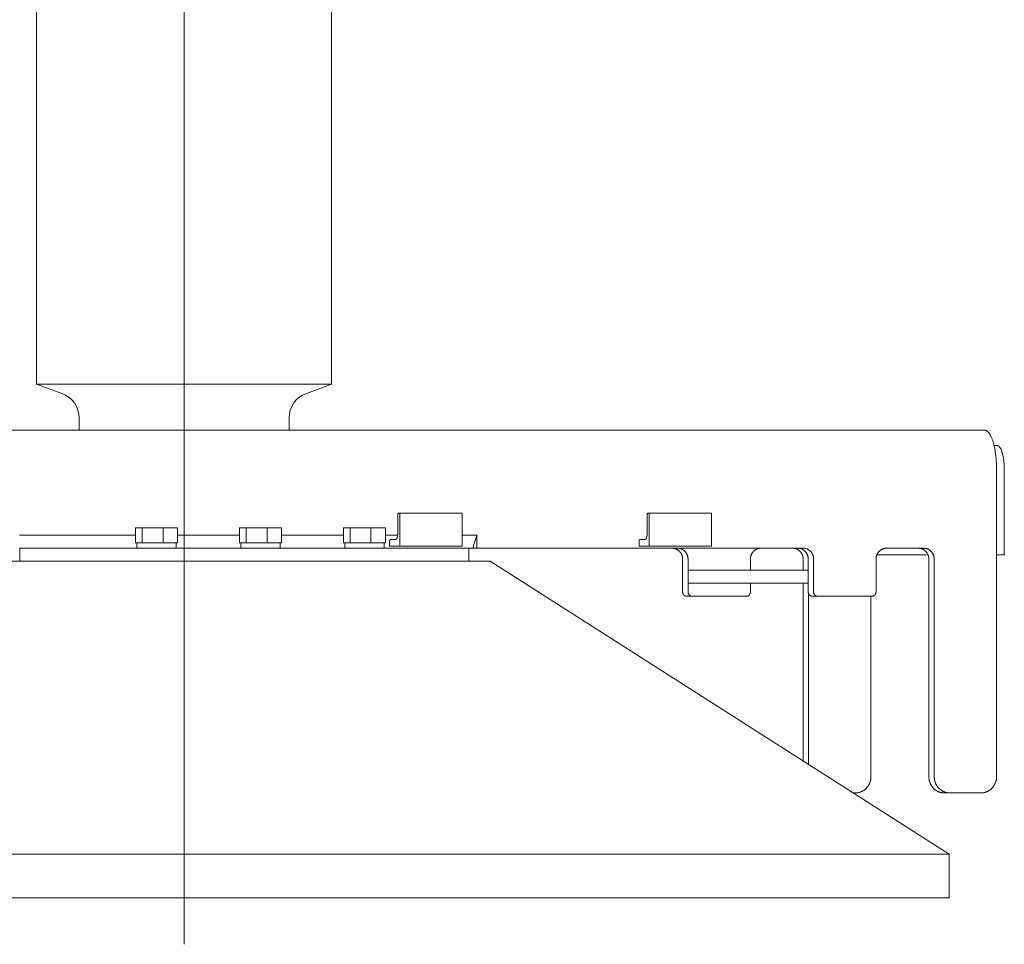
# Model space of a CAD drawing. Extents: x 0 to 59450, y 0 to 42050.
# Tile 29 of 256: x 19328 to 19778, y 2025 to 2448. Entities that reach past the tile are written whole.
import ezdxf

# ---------------------------------------------------------------- set-up
doc = ezdxf.new("R2010")
doc.units = 0
doc.header["$LTSCALE"] = 20
doc.header["$MEASUREMENT"] = 0
doc.layers.get('0').update_dxf_attribs({"linetype": 'CONTINUOUS'})

msp = doc.modelspace()

# ---------------------------------------------------------------- linework, layer by layer
at = {"color": 3, "linetype": 'Continuous', "lineweight": 13}
for p, q in [((19402.866, 3831.391), (19402.866, 2024.764)), ((19402.866, 3811.999), (19402.866, 2046.019)), ((19335.366, 2870.999), (19335.366, 2281.019)), ((19470.366, 2281.019), (19470.366, 2870.999)), ((19335.366, 2281.019), (19402.867, 2281.019)), ((19335.366, 2281.019), (19346.921, 2276.871)), ((19402.867, 2281.019), (19470.366, 2281.019)), ((19458.812, 2276.871), (19470.366, 2281.019)), ((19354.866, 2265.577), (19354.866, 2260.019)), ((19450.866, 2260.019), (19450.866, 2265.577)), ((19769.041, 2260.019), (19231.694, 2260.019)), ((19769.041, 2260.02), (19769.306, 2260)), ((19773.444, 2253.019), (19774.747, 2253.019)), ((19774.747, 2253.019), (19774.909, 2253.007)), ((19774.603, 2242.019), (19774.603, 2101.519)), ((19778.146, 2242.019), (19778.146, 2203.019)), ((19500.918, 2222.02), (19500.904, 2222.018)), ((19501.53, 2222.019), (19500.918, 2222.019)), ((19501.53, 2222.019), (19501.53, 2207.019)), ((19530.062, 2222.019), (19501.53, 2222.019)), ((19530.062, 2207.019), (19530.062, 2222.019)), ((19615.044, 2222.02), (19615.03, 2222.018)), ((19615.657, 2222.019), (19615.045, 2222.019)), ((19615.657, 2222.019), (19615.657, 2207.019)), ((19644.188, 2222.019), (19615.657, 2222.019)), ((19644.188, 2207.019), (19644.188, 2222.019)), ((19500.609, 2221.021), (19500.606, 2213.015)), ((19614.736, 2221.021), (19614.732, 2213.015)), ((19380.632, 2215.359), (19383.665, 2215.359)), ((19380.632, 2215.359), (19380.632, 2208.559)), ((19393.265, 2215.359), (19383.665, 2215.359)), ((19383.665, 2215.359), (19383.665, 2208.559)), ((19393.265, 2208.559), (19393.265, 2215.359)), ((19393.265, 2215.359), (19399.833, 2215.359)), ((19399.833, 2215.359), (19399.833, 2208.559)), ((19428.185, 2215.359), (19431.218, 2215.359)), ((19428.185, 2215.359), (19428.185, 2208.559)), ((19440.818, 2215.359), (19431.218, 2215.359)), ((19431.218, 2215.359), (19431.218, 2208.559)), ((19440.818, 2208.559), (19440.818, 2215.359)), ((19440.818, 2215.359), (19447.386, 2215.359)), ((19447.386, 2215.359), (19447.386, 2208.559)), ((19475.737, 2215.359), (19478.77, 2215.359)), ((19475.737, 2215.359), (19475.737, 2208.559)), ((19488.371, 2215.359), (19478.77, 2215.359)), ((19478.77, 2215.359), (19478.77, 2208.559)), ((19488.371, 2208.559), (19488.371, 2215.359)), ((19488.371, 2215.359), (19494.938, 2215.359)), ((19494.938, 2215.359), (19494.938, 2208.559)), ((19500.606, 2213.014), (19500.605, 2212.871)), ((19614.732, 2213.014), (19614.731, 2212.871)), ((19380.632, 2212.019), (19327.607, 2212.019)), ((19381.232, 2208.559), (19380.632, 2208.559)), ((19382.909, 2208.559), (19381.232, 2208.559)), ((19381.232, 2208.559), (19381.232, 2206.019)), ((19383.665, 2208.559), (19382.909, 2208.559)), ((19390.963, 2208.559), (19383.665, 2208.559)), ((19390.963, 2208.559), (19393.265, 2208.559)), ((19398.391, 2208.559), (19393.266, 2208.559)), ((19399.833, 2208.559), (19398.391, 2208.559)), ((19399.232, 2206.019), (19399.232, 2208.559)), ((19428.185, 2212.019), (19399.833, 2212.019)), ((19428.785, 2208.559), (19428.185, 2208.559)), ((19430.462, 2208.559), (19428.785, 2208.559)), ((19428.785, 2208.559), (19428.785, 2206.019)), ((19431.218, 2208.559), (19430.462, 2208.559)), ((19438.516, 2208.559), (19431.218, 2208.559)), ((19438.516, 2208.559), (19440.818, 2208.559)), ((19445.944, 2208.559), (19440.818, 2208.559)), ((19447.386, 2208.559), (19445.944, 2208.559)), ((19446.785, 2206.019), (19446.785, 2208.559)), ((19475.737, 2212.019), (19447.386, 2212.019)), ((19476.338, 2208.559), (19475.737, 2208.559)), ((19478.016, 2208.559), (19476.338, 2208.559)), ((19476.338, 2208.559), (19476.338, 2206.019)), ((19478.77, 2208.559), (19478.016, 2208.559)), ((19486.07, 2208.559), (19478.77, 2208.559)), ((19486.07, 2208.559), (19488.371, 2208.559)), ((19493.497, 2208.559), (19488.371, 2208.559)), ((19494.938, 2208.559), (19493.497, 2208.559)), ((19494.338, 2206.019), (19494.338, 2208.559)), ((19500.553, 2212.019), (19494.938, 2212.019)), ((19496.895, 2209.019), (19496.895, 2207.019)), ((19497.204, 2210.019), (19497.189, 2210.018)), ((19499.679, 2210.019), (19497.204, 2210.019)), ((19536.839, 2212.019), (19530.062, 2212.019)), ((19536.839, 2212.019), (19534.985, 2206.019)), ((19536.839, 2206.019), (19536.839, 2212.019)), ((19611.021, 2209.019), (19611.021, 2207.019)), ((19611.33, 2210.019), (19611.316, 2210.018)), ((19613.805, 2210.019), (19611.33, 2210.019)), ((19327.655, 2200.019), (19327.655, 2206.019)), ((19327.655, 2206.019), (19533.083, 2206.019)), ((19496.895, 2207.019), (19501.53, 2207.019)), ((19501.53, 2207.019), (19530.062, 2207.019)), ((19533.083, 2206.019), (19533.083, 2200.019)), ((19533.083, 2206.019), (19534.985, 2206.019)), ((19534.985, 2206.019), (19536.839, 2206.019)), ((19686.155, 2206.019), (19536.839, 2206.019)), ((19611.021, 2207.019), (19615.657, 2207.019)), ((19615.657, 2207.019), (19644.188, 2207.019)), ((19666.72, 2206.019), (19666.493, 2206.013)), ((19724.198, 2206.019), (19723.971, 2206.013)), ((19741.316, 2206.019), (19724.197, 2206.019)), ((19542.866, 2200.019), (19282.721, 2200.019)), ((19752.866, 2066.019), (19542.866, 2200.019)), ((19630.961, 2201.019), (19630.956, 2201.258)), ((19630.961, 2186.019), (19630.961, 2201.019)), ((19633.433, 2201.019), (19633.428, 2201.258)), ((19633.433, 2196.02), (19633.433, 2201.019)), ((19661.965, 2201.019), (19661.965, 2196.019)), ((19686.122, 2201.019), (19686.117, 2201.258)), ((19686.122, 2196.019), (19686.122, 2201.019)), ((19688.438, 2201.019), (19688.432, 2201.258)), ((19688.438, 2186.019), (19688.438, 2201.019)), ((19690.909, 2201.019), (19690.904, 2201.258)), ((19690.91, 2186.019), (19690.91, 2201.019)), ((19719.442, 2201.019), (19719.442, 2186.019)), ((19719.839, 2203.019), (19743.202, 2203.019)), ((19743.599, 2201.019), (19743.594, 2201.258)), ((19743.599, 2101.519), (19743.599, 2201.019)), ((19746.072, 2201.019), (19746.067, 2201.258)), ((19746.071, 2101.519), (19746.071, 2201.019)), ((19774.603, 2203.019), (19778.146, 2203.019)), ((19633.433, 2190.019), (19633.433, 2196.019)), ((19633.433, 2196.019), (19688.438, 2196.019)), ((19688.471, 2190.019), (19688.471, 2196.019)), ((19633.433, 2186.019), (19633.433, 2190.02)), ((19688.438, 2190.019), (19633.433, 2190.019)), ((19661.965, 2190.019), (19661.965, 2186.019)), ((19686.122, 2108.608), (19686.122, 2190.019)), ((19661.965, 2186.019), (19661.963, 2185.924)), ((19688.594, 2107.031), (19688.594, 2185.225)), ((19719.441, 2186.019), (19719.439, 2185.924)), ((19632.863, 2184.019), (19632.772, 2184.022)), ((19632.863, 2184.019), (19635.335, 2184.019)), ((19635.336, 2184.019), (19635.245, 2184.022)), ((19660.063, 2184.019), (19635.335, 2184.019)), ((19690.341, 2184.019), (19690.25, 2184.022)), ((19692.812, 2184.019), (19690.34, 2184.019)), ((19692.812, 2184.019), (19692.722, 2184.022)), ((19717.54, 2184.019), (19692.812, 2184.019)), ((19717.126, 2184.019), (19717.126, 2101.519)), ((19717.126, 2101.519), (19717.118, 2101.161)), ((19774.604, 2101.519), (19774.596, 2101.161)), ((19709.993, 2094.019), (19708.986, 2094.019)), ((19750.732, 2094.02), (19750.393, 2094.028)), ((19753.204, 2094.019), (19750.732, 2094.019)), ((19753.204, 2094.02), (19752.864, 2094.028)), ((19767.47, 2094.019), (19753.204, 2094.019)), ((19052.866, 2066.019), (19511.022, 2066.019)), ((19511.022, 2066.019), (19752.866, 2066.019)), ((19752.866, 2046.019), (19752.866, 2066.019)), ((19511.022, 2046.019), (19052.866, 2046.019)), ((19752.866, 2046.019), (19511.022, 2046.019))]:
    msp.add_line(p, q, dxfattribs=at)
for centre, radius, start, end in [((19342.866, 2265.577), 12, 0, 70.25316), ((19462.866, 2265.577), 12, 109.74684, 180), ((19769.059, 2258.343), 1.676, 72.05597, 81.49867), ((19768.993, 2258.069), 1.957, 64.11449, 72.70111), ((19768.865, 2257.734), 2.314, 57.0938, 64.88724), ((19768.678, 2257.405), 2.692, 50.2553, 57.54221), ((19768.329, 2256.903), 3.301, 44.70355, 51.17715), ((19767.777, 2256.291), 4.124, 39.68043, 45.35391), ((19766.992, 2255.547), 5.204, 35.56717, 40.46444), ((19765.989, 2254.763), 6.477, 31.76001, 36.04895), ((19764.674, 2253.852), 8.075, 28.62449, 32.34276), ((19763.097, 2252.924), 9.903, 25.69777, 28.96952), ((19761.172, 2251.901), 12.082, 23.23844, 26.10687), ((19759.004, 2250.905), 14.467, 20.92158, 23.47632), ((19756.505, 2249.858), 17.175, 18.93049, 21.20649), ((19753.827, 2248.881), 20.025, 17.03307, 19.09044), ((19750.825, 2247.87), 23.193, 15.39187, 17.24868), ((19747.627, 2246.938), 26.523, 13.80805, 15.49881), ((19744.538, 2246.104), 29.722, 12.38604, 13.94811), ((19774.758, 2251.994), 1.024, 72.07885, 81.52028), ((19774.718, 2251.826), 1.196, 64.14072, 72.72718), ((19774.639, 2251.622), 1.414, 57.09465, 64.8888), ((19774.526, 2251.421), 1.645, 50.28135, 57.5696), ((19774.312, 2251.115), 2.017, 44.70354, 51.17883), ((19741.69, 2245.439), 32.646, 10.9866, 12.45428), ((19737.802, 2244.576), 36.628, 9.8187, 11.15265), ((19732.671, 2243.647), 41.842, 8.69062, 9.87447), ((19732.265, 2243.627), 42.246, 7.42578, 8.63372), ((19734.549, 2243.91), 39.945, 6.12753, 7.44695), ((19724.325, 2242.396), 50.273, 5.60671, 6.59897), ((19773.976, 2250.741), 2.519, 39.69427, 45.36953), ((19773.495, 2250.286), 3.179, 35.56492, 40.46391), ((19772.883, 2249.807), 3.956, 31.76585, 36.05639), ((19772.08, 2249.251), 4.932, 28.62512, 32.34481), ((19771.118, 2248.684), 6.049, 25.70285, 28.97587), ((19769.94, 2248.059), 7.381, 23.23471, 26.10424), ((19768.617, 2247.451), 8.836, 20.92175, 23.47746), ((19767.092, 2246.811), 10.49, 18.93335, 21.21019), ((19765.452, 2246.214), 12.234, 17.02904, 19.08716), ((19763.622, 2245.596), 14.165, 15.39167, 17.24912), ((19761.667, 2245.027), 16.202, 13.80716, 15.49849), ((19759.777, 2244.518), 18.158, 12.38052, 13.94311), ((19758.042, 2244.111), 19.941, 10.9849, 12.45306), ((19667.488, 2236.675), 107.398, 5.25891, 5.68155), ((19728.362, 2243.074), 46.201, 3.03162, 4.27644), ((19730.809, 2243.123), 43.754, 1.14536, 3.13767), ((19660.708, 2240.168), 113.911, 0.9312, 1.92648), ((19755.663, 2243.584), 22.376, 9.81577, 11.15013), ((19752.528, 2243.017), 25.562, 8.68622, 9.87043), ((19752.282, 2243.005), 25.807, 7.42115, 8.62943), ((19753.674, 2243.177), 24.405, 6.12277, 7.44255), ((19747.431, 2242.253), 30.712, 5.60226, 6.59478), ((19712.706, 2238.761), 65.612, 5.25426, 5.67701), ((19749.892, 2242.667), 28.229, 3.02625, 4.27137), ((19751.391, 2242.696), 26.73, 1.13965, 3.13242), ((19708.554, 2240.895), 69.601, 0.92523, 1.92072), ((19506.944, 2220.911), 6.336, 178.02107, 179.01522), ((19503.042, 2221.079), 2.431, 176.81043, 178.80085), ((19503.178, 2221.076), 2.567, 175.67148, 176.91516), ((19506.567, 2220.718), 5.974, 174.27143, 174.69348), ((19503.4, 2221.039), 2.791, 173.34622, 174.33748), ((19502.834, 2221.123), 2.219, 172.50592, 173.82413), ((19502.964, 2221.107), 2.35, 171.3284, 172.53517), ((19502.936, 2221.108), 2.322, 170.06936, 171.25201), ((19502.656, 2221.16), 2.038, 168.81801, 170.15061), ((19502.436, 2221.208), 1.812, 167.49177, 168.95795), ((19502.28, 2221.246), 1.652, 166.01508, 167.57549), ((19502.107, 2221.292), 1.473, 164.45365, 166.14251), ((19501.93, 2221.344), 1.288, 162.70254, 164.55716), ((19501.765, 2221.4), 1.115, 160.90163, 162.95645), ((19501.613, 2221.454), 0.953, 158.72672, 160.99972), ((19501.478, 2221.513), 0.805, 156.5269, 159.07804), ((19501.356, 2221.568), 0.672, 153.86396, 156.72808), ((19501.249, 2221.625), 0.551, 151.02342, 154.28991), ((19501.16, 2221.677), 0.448, 147.57624, 151.28817), ((19501.089, 2221.727), 0.361, 144.01791, 148.29909), ((19501.032, 2221.771), 0.289, 139.45876, 144.34688), ((19500.989, 2221.812), 0.229, 134.63278, 140.29539), ((19500.958, 2221.846), 0.184, 128.89976, 135.36117), ((19500.939, 2221.874), 0.15, 122.47717, 129.75137), ((19500.928, 2221.892), 0.129, 115.21288, 122.99505), ((19500.921, 2221.911), 0.109, 107.35328, 115.93039), ((19500.917, 2221.926), 0.0931, 98.49349, 107.92928), ((19621.083, 2220.917), 6.348, 178.07566, 179.06797), ((19617.174, 2221.082), 2.436, 176.86916, 178.85601), ((19617.31, 2221.079), 2.571, 175.72592, 176.96745), ((19620.704, 2220.724), 5.983, 174.33789, 174.75922), ((19617.532, 2221.041), 2.795, 173.40487, 174.39447), ((19616.965, 2221.125), 2.223, 172.5705, 173.88658), ((19617.095, 2221.11), 2.353, 171.39354, 172.59844), ((19617.067, 2221.111), 2.325, 170.13984, 171.32073), ((19616.786, 2221.162), 2.04, 168.8784, 170.2091), ((19616.566, 2221.21), 1.814, 167.57018, 169.03439), ((19616.409, 2221.247), 1.654, 166.08675, 167.6452), ((19616.236, 2221.294), 1.474, 164.53123, 166.21814), ((19616.058, 2221.345), 1.289, 162.76945, 164.62215), ((19615.893, 2221.401), 1.115, 160.983, 163.03595), ((19615.741, 2221.456), 0.953, 158.80873, 161.07999), ((19615.605, 2221.514), 0.805, 156.61203, 159.16166), ((19615.483, 2221.569), 0.672, 153.94365, 156.80663), ((19615.376, 2221.626), 0.551, 151.11613, 154.38207), ((19615.287, 2221.677), 0.448, 147.6543, 151.36655), ((19615.216, 2221.728), 0.361, 144.10363, 148.38647), ((19615.158, 2221.772), 0.288, 139.5486, 144.44018), ((19615.115, 2221.813), 0.229, 134.70808, 140.37676), ((19615.085, 2221.847), 0.183, 128.96388, 135.4345), ((19615.065, 2221.875), 0.149, 122.54374, 129.83079), ((19615.055, 2221.893), 0.128, 115.26738, 123.06518), ((19615.047, 2221.912), 0.108, 107.38583, 115.98112), ((19615.044, 2221.927), 0.0927, 98.51729, 107.97234), ((19491.833, 2212.972), 8.772, 353.53831, 354.51357), ((19491.499, 2212.994), 9.106, 354.57858, 355.52024), ((19491.176, 2213.017), 9.43, 355.53699, 356.44394), ((19490.715, 2213.034), 9.891, 356.51011, 357.36921), ((19490.87, 2213.025), 9.736, 357.37806, 358.24259), ((19491.457, 2213.009), 9.149, 358.23319, 359.13967), ((19605.965, 2212.971), 8.766, 353.54562, 354.52153), ((19605.631, 2212.993), 9.1, 354.58399, 355.52628), ((19605.309, 2213.014), 9.423, 355.54703, 356.45458), ((19604.848, 2213.032), 9.885, 356.51677, 357.37643), ((19605.002, 2213.023), 9.73, 357.39064, 358.25573), ((19605.589, 2213.007), 9.143, 358.24397, 359.15104), ((19503.205, 2208.916), 6.312, 178.06259, 179.05966), ((19499.321, 2209.081), 2.425, 176.85039, 178.84631), ((19499.457, 2209.078), 2.56, 175.70775, 176.95483), ((19502.833, 2208.722), 5.954, 174.30315, 174.72656), ((19499.683, 2209.04), 2.788, 173.38695, 174.38103), ((19499.114, 2209.124), 2.213, 172.53085, 173.85268), ((19499.243, 2209.109), 2.343, 171.35079, 172.56093), ((19499.215, 2209.11), 2.316, 170.08774, 171.27374), ((19498.936, 2209.161), 2.032, 168.83039, 170.16675), ((19498.717, 2209.209), 1.807, 167.50179, 168.97211), ((19498.561, 2209.246), 1.647, 166.01906, 167.58391), ((19498.392, 2209.293), 1.472, 164.48718, 166.18089), ((19498.211, 2209.344), 1.284, 162.69722, 164.55721), ((19498.048, 2209.401), 1.111, 160.89047, 162.95126), ((19497.896, 2209.455), 0.95, 158.71202, 160.99167), ((19497.761, 2209.513), 0.803, 156.50541, 159.06403), ((19497.639, 2209.568), 0.67, 153.83497, 156.70747), ((19497.533, 2209.625), 0.55, 150.98952, 154.26548), ((19497.446, 2209.677), 0.448, 147.63714, 151.35957), ((19497.373, 2209.727), 0.359, 143.85278, 148.14559), ((19497.317, 2209.771), 0.288, 139.40874, 144.30916), ((19497.274, 2209.812), 0.229, 134.57807, 140.2533), ((19497.244, 2209.846), 0.184, 128.84386, 135.317), ((19497.224, 2209.874), 0.15, 122.42476, 129.70793), ((19497.213, 2209.892), 0.129, 114.87777, 122.66384), ((19497.207, 2209.91), 0.109, 107.31544, 115.89044), ((19497.203, 2209.926), 0.0934, 98.47312, 107.90014), ((19499.562, 2210.678), 0.669, 280.08431, 289.1028), ((19499.698, 2210.371), 0.336, 284.18583, 298.54349), ((19499.584, 2210.543), 0.542, 300.44063, 307.00002), ((19498.757, 2211.301), 1.657, 314.09601, 316.08305), ((19499.282, 2210.794), 0.927, 316.12359, 320.25255), ((19499.263, 2210.838), 0.971, 319.00848, 323.43818), ((19498.905, 2211.079), 1.402, 324.23668, 327.54386), ((19498.517, 2211.297), 1.846, 328.30562, 331.00269), ((19498.276, 2211.413), 2.113, 331.39745, 333.94574), ((19497.933, 2211.573), 2.491, 334.11435, 336.43119), ((19497.472, 2211.757), 2.988, 336.72679, 338.78379), ((19496.974, 2211.937), 3.518, 338.99225, 340.84099), ((19496.481, 2212.091), 4.033, 341.06313, 342.76226), ((19495.953, 2212.247), 4.584, 342.85884, 344.42076), ((19495.381, 2212.389), 5.173, 344.61292, 346.05657), ((19494.82, 2212.521), 5.749, 346.12287, 347.4649), ((19494.243, 2212.633), 6.337, 347.60912, 348.86507), ((19493.708, 2212.733), 6.882, 348.91008, 350.09299), ((19493.164, 2212.814), 7.432, 350.19943, 351.3172), ((19492.678, 2212.882), 7.923, 351.35814, 352.42177), ((19492.191, 2212.935), 8.412, 352.50374, 353.51595), ((19617.345, 2208.922), 6.323, 178.11462, 179.10984), ((19613.453, 2209.083), 2.429, 176.90709, 178.89943), ((19613.588, 2209.08), 2.564, 175.76527, 177.01021), ((19616.971, 2208.728), 5.964, 174.36314, 174.78583), ((19613.815, 2209.043), 2.793, 173.45138, 174.4438), ((19613.245, 2209.127), 2.217, 172.60212, 173.92182), ((19613.374, 2209.111), 2.346, 171.41479, 172.62306), ((19613.346, 2209.112), 2.319, 170.14996, 171.33421), ((19613.066, 2209.163), 2.034, 168.9003, 170.23477), ((19612.846, 2209.211), 1.809, 167.56811, 169.03646), ((19612.69, 2209.248), 1.649, 166.09694, 167.65983), ((19612.521, 2209.294), 1.473, 164.56205, 166.25382), ((19612.34, 2209.346), 1.285, 162.77997, 164.63803), ((19612.176, 2209.402), 1.112, 160.96637, 163.0253), ((19612.024, 2209.456), 0.951, 158.79116, 161.06908), ((19611.888, 2209.514), 0.803, 156.59348, 159.1506), ((19611.766, 2209.569), 0.67, 153.90842, 156.77979), ((19611.66, 2209.626), 0.549, 151.07894, 154.35436), ((19611.573, 2209.677), 0.448, 147.73196, 151.45473), ((19611.499, 2209.728), 0.359, 143.92617, 148.22066), ((19611.443, 2209.771), 0.288, 139.48746, 144.39138), ((19611.4, 2209.812), 0.229, 134.66442, 140.34576), ((19611.37, 2209.846), 0.183, 128.92082, 135.40322), ((19611.35, 2209.874), 0.149, 122.4858, 129.78186), ((19611.339, 2209.892), 0.128, 114.93011, 122.73183), ((19611.333, 2209.911), 0.109, 107.34786, 115.94101), ((19611.329, 2209.926), 0.0929, 98.49598, 107.94219), ((19613.688, 2210.678), 0.669, 280.07786, 289.09334), ((19613.824, 2210.372), 0.336, 284.17481, 298.53165), ((19613.711, 2210.543), 0.542, 300.4251, 306.9858), ((19612.884, 2211.301), 1.657, 314.08375, 316.07132), ((19613.409, 2210.794), 0.927, 316.11332, 320.24365), ((19613.389, 2210.838), 0.971, 318.99326, 323.42484), ((19613.032, 2211.079), 1.402, 324.22943, 327.53822), ((19612.644, 2211.296), 1.846, 328.2975, 330.99602), ((19612.404, 2211.413), 2.112, 331.39131, 333.94105), ((19612.061, 2211.572), 2.49, 334.10746, 336.42568), ((19611.6, 2211.757), 2.987, 336.72319, 338.78146), ((19611.102, 2211.936), 3.516, 338.9893, 340.8392), ((19610.61, 2212.091), 4.031, 341.0603, 342.76054), ((19610.083, 2212.246), 4.581, 342.86185, 344.4248), ((19609.511, 2212.388), 5.17, 344.61244, 346.05705), ((19608.951, 2212.52), 5.745, 346.12407, 347.467), ((19608.373, 2212.632), 6.333, 347.61273, 348.86953), ((19607.839, 2212.731), 6.877, 348.91682, 350.10052), ((19607.295, 2212.812), 7.427, 350.20451, 351.32304), ((19606.809, 2212.881), 7.917, 351.36087, 352.42521), ((19606.323, 2212.933), 8.406, 352.51297, 353.52585), ((19625.706, 2197.022), 9.01, 83.48729, 86.82323), ((19626.479, 2202.407), 3.576, 79.51875, 86.00972), ((19626.411, 2201.972), 4.017, 75.83168, 79.69539), ((19624.47, 2196.54), 9.774, 71.30798, 72.59269), ((19626.098, 2201.302), 4.741, 68.56412, 71.50587), ((19626.448, 2201.952), 4.01, 66.09941, 69.82046), ((19626.202, 2201.421), 4.595, 62.75632, 65.97958), ((19626.012, 2201.114), 4.954, 59.44404, 62.42733), ((19626.113, 2201.294), 4.748, 56.22336, 59.38312), ((19628.179, 2197.027), 9.006, 83.48569, 86.82243), ((19626.15, 2201.322), 4.705, 53.18961, 56.41431), ((19626.075, 2201.237), 4.817, 49.90527, 53.07468), ((19626.025, 2201.178), 4.895, 46.77203, 49.90687), ((19628.952, 2202.409), 3.574, 79.51637, 86.0089), ((19626.002, 2201.164), 4.92, 43.55272, 46.68527), ((19625.976, 2201.135), 4.959, 40.46958, 43.58694), ((19628.884, 2201.973), 4.015, 75.82855, 79.69315), ((19625.927, 2201.106), 5.016, 37.2811, 40.36654), ((19626.944, 2196.545), 9.769, 71.30298, 72.58797), ((19625.893, 2201.078), 5.059, 34.24592, 37.3032), ((19628.572, 2201.305), 4.739, 68.55898, 71.50136), ((19625.846, 2201.058), 5.11, 31.11126, 34.13224), ((19625.817, 2201.04), 5.144, 28.1268, 31.11786), ((19628.921, 2201.953), 4.008, 66.09407, 69.81589), ((19625.769, 2201.025), 5.193, 25.06854, 28.0155), ((19625.743, 2201.013), 5.222, 22.15653, 25.0681), ((19628.675, 2201.423), 4.593, 62.75026, 65.97412), ((19628.485, 2201.116), 4.952, 59.43731, 62.42111), ((19628.586, 2201.296), 4.746, 56.21612, 59.37636), ((19628.623, 2201.323), 4.703, 53.18067, 56.40578), ((19628.547, 2201.239), 4.816, 49.89841, 53.06815), ((19628.497, 2201.179), 4.894, 46.76337, 49.89846), ((19628.474, 2201.166), 4.919, 43.54361, 46.67633), ((19628.448, 2201.137), 4.958, 40.46007, 43.57751), ((19628.399, 2201.107), 5.015, 37.27118, 40.35662), ((19628.366, 2201.078), 5.059, 34.23907, 37.29627), ((19628.318, 2201.059), 5.11, 31.10058, 34.12142), ((19628.289, 2201.04), 5.144, 28.11949, 31.11033), ((19628.241, 2201.026), 5.193, 25.05717, 28.00384), ((19628.215, 2201.014), 5.222, 22.15077, 25.06199), ((19667.006, 2201.106), 5.023, 155.01578, 158.06253), ((19667.283, 2200.947), 5.342, 151.88073, 154.72645), ((19667.024, 2201.083), 5.048, 148.81478, 151.85719), ((19666.928, 2201.161), 4.926, 145.87343, 149.01186), ((19666.955, 2201.135), 4.963, 142.68423, 145.8018), ((19666.956, 2201.14), 4.961, 139.61535, 142.73355), ((19666.912, 2201.171), 4.907, 136.41108, 139.56081), ((19666.883, 2201.206), 4.862, 133.30061, 136.47043), ((19666.864, 2201.218), 4.841, 130.06673, 133.2373), ((19666.845, 2201.247), 4.806, 126.94524, 130.12036), ((19666.824, 2201.262), 4.781, 123.68031, 126.84822), ((19666.807, 2201.295), 4.744, 120.56703, 123.73333), ((19666.791, 2201.306), 4.727, 117.32303, 120.4688), ((19666.78, 2201.335), 4.696, 114.22621, 117.35874), ((19666.771, 2201.332), 4.695, 111.02159, 114.11557), ((19666.758, 2201.369), 4.656, 107.95626, 111.0356), ((19666.744, 2201.389), 4.633, 104.82403, 107.87374), ((19666.745, 2201.381), 4.641, 101.80795, 104.80656), ((19666.756, 2201.27), 4.752, 98.78237, 101.66344), ((19666.732, 2201.425), 4.595, 95.85337, 98.78111), ((19666.703, 2201.741), 4.277, 92.8161, 95.90115), ((19680.868, 2197.027), 9.006, 83.48557, 86.82237), ((19681.641, 2202.409), 3.574, 79.51615, 86.00876), ((19681.573, 2201.973), 4.015, 75.82809, 79.69271), ((19679.633, 2196.545), 9.769, 71.30297, 72.58797), ((19681.261, 2201.305), 4.739, 68.55898, 71.50137), ((19681.61, 2201.954), 4.008, 66.09325, 69.81506), ((19681.364, 2201.423), 4.593, 62.75027, 65.97411), ((19681.174, 2201.116), 4.952, 59.43625, 62.42001), ((19683.184, 2197.026), 9.007, 83.48603, 86.82265), ((19681.275, 2201.296), 4.746, 56.21615, 59.37633), ((19681.312, 2201.323), 4.703, 53.1807, 56.40575), ((19681.237, 2201.238), 4.816, 49.89845, 53.06811), ((19683.957, 2202.409), 3.575, 79.51681, 86.00917), ((19681.187, 2201.179), 4.894, 46.76199, 49.897), ((19681.164, 2201.166), 4.919, 43.54366, 46.67629), ((19683.889, 2201.973), 4.015, 75.82857, 79.69312), ((19681.137, 2201.136), 4.959, 40.46169, 43.57904), ((19681.948, 2196.544), 9.77, 71.3046, 72.58959), ((19681.088, 2201.107), 5.015, 37.27123, 40.35657), ((19681.055, 2201.078), 5.059, 34.2374, 37.2945), ((19683.577, 2201.304), 4.739, 68.55898, 71.50136), ((19681.007, 2201.058), 5.11, 31.10243, 34.12316), ((19683.926, 2201.953), 4.008, 66.09406, 69.8159), ((19680.978, 2201.04), 5.144, 28.11955, 31.11027), ((19680.93, 2201.026), 5.193, 25.05914, 28.0057), ((19683.68, 2201.422), 4.593, 62.75216, 65.97607), ((19680.904, 2201.013), 5.222, 22.15082, 25.06193), ((19683.49, 2201.116), 4.952, 59.43728, 62.42114), ((19683.591, 2201.296), 4.746, 56.21608, 59.3764), ((19685.655, 2197.025), 9.008, 83.4865, 86.82291), ((19683.628, 2201.323), 4.703, 53.18186, 56.40709), ((19683.552, 2201.239), 4.816, 49.89834, 53.06822), ((19683.502, 2201.179), 4.893, 46.7633, 49.89854), ((19686.428, 2202.408), 3.575, 79.51748, 86.00957), ((19683.48, 2201.166), 4.919, 43.54353, 46.67642), ((19683.453, 2201.137), 4.958, 40.45997, 43.5776), ((19686.361, 2201.973), 4.015, 75.82951, 79.69398), ((19683.404, 2201.107), 5.015, 37.27108, 40.35672), ((19684.42, 2196.543), 9.77, 71.30542, 72.59039), ((19683.371, 2201.079), 5.059, 34.23724, 37.29465), ((19686.048, 2201.304), 4.739, 68.5606, 71.50296), ((19683.323, 2201.059), 5.109, 31.10048, 34.12152), ((19683.294, 2201.04), 5.143, 28.11939, 31.11043), ((19686.398, 2201.953), 4.008, 66.09487, 69.81674), ((19683.246, 2201.027), 5.192, 25.05707, 28.00394), ((19683.22, 2201.014), 5.221, 22.14671, 25.05813), ((19686.152, 2201.422), 4.593, 62.75212, 65.9761), ((19685.962, 2201.116), 4.952, 59.43831, 62.42227), ((19686.063, 2201.296), 4.746, 56.21717, 59.37764), ((19686.1, 2201.323), 4.703, 53.18302, 56.40843), ((19686.025, 2201.239), 4.816, 49.89824, 53.06832), ((19685.975, 2201.18), 4.893, 46.76317, 49.89866), ((19685.952, 2201.166), 4.919, 43.54339, 46.67655), ((19685.926, 2201.137), 4.958, 40.45983, 43.57775), ((19685.877, 2201.107), 5.014, 37.27258, 40.35853), ((19685.843, 2201.079), 5.058, 34.23536, 37.29309), ((19685.795, 2201.059), 5.109, 31.09852, 34.1199), ((19685.767, 2201.041), 5.143, 28.11736, 31.10874), ((19685.719, 2201.027), 5.191, 25.05498, 28.00219), ((19685.692, 2201.014), 5.221, 22.14654, 25.0583), ((19724.483, 2201.105), 5.023, 155.0079, 158.05467), ((19724.76, 2200.946), 5.342, 151.86918, 154.71484), ((19724.501, 2201.083), 5.049, 148.80742, 151.8497), ((19724.405, 2201.16), 4.927, 145.8628, 149.00102), ((19724.432, 2201.134), 4.964, 142.67575, 145.79305), ((19724.433, 2201.139), 4.962, 139.60559, 142.72347), ((19724.389, 2201.17), 4.908, 136.40182, 139.55114), ((19724.36, 2201.204), 4.864, 133.29182, 136.46117), ((19724.342, 2201.216), 4.842, 130.05988, 133.22994), ((19724.323, 2201.245), 4.808, 126.93748, 130.11203), ((19724.302, 2201.261), 4.783, 123.67311, 126.8404), ((19724.285, 2201.293), 4.746, 120.56037, 123.72604), ((19724.269, 2201.304), 4.729, 117.31696, 120.46207), ((19724.258, 2201.333), 4.698, 114.22169, 117.35355), ((19724.249, 2201.33), 4.697, 111.01759, 114.1109), ((19724.236, 2201.367), 4.658, 107.95277, 111.03144), ((19724.222, 2201.387), 4.634, 104.82109, 107.87014), ((19724.223, 2201.379), 4.643, 101.80555, 104.80353), ((19724.234, 2201.268), 4.754, 98.78054, 101.66102), ((19724.21, 2201.423), 4.597, 95.8521, 98.77927), ((19724.181, 2201.74), 4.278, 92.81582, 95.90031), ((19738.345, 2197.025), 9.008, 83.48638, 86.82286), ((19739.118, 2202.408), 3.575, 79.51726, 86.00943), ((19739.05, 2201.973), 4.015, 75.8295, 79.69399), ((19737.109, 2196.544), 9.77, 71.30461, 72.58958), ((19738.738, 2201.304), 4.739, 68.55979, 71.50216), ((19739.087, 2201.953), 4.008, 66.09488, 69.81674), ((19738.841, 2201.422), 4.593, 62.75213, 65.97609), ((19738.651, 2201.116), 4.952, 59.43833, 62.42225), ((19738.752, 2201.296), 4.746, 56.21603, 59.37645), ((19740.816, 2197.023), 9.01, 83.48706, 86.82309), ((19738.789, 2201.323), 4.703, 53.18305, 56.4084), ((19738.714, 2201.239), 4.816, 49.89827, 53.06829), ((19738.664, 2201.18), 4.893, 46.76321, 49.89862), ((19741.589, 2202.407), 3.576, 79.51851, 86.00961), ((19738.641, 2201.166), 4.919, 43.54344, 46.67651), ((19738.615, 2201.137), 4.958, 40.45988, 43.5777), ((19741.521, 2201.972), 4.017, 75.83122, 79.69496), ((19738.566, 2201.107), 5.014, 37.27263, 40.35848), ((19739.581, 2196.541), 9.773, 71.30717, 72.59188), ((19738.532, 2201.079), 5.058, 34.23541, 37.29304), ((19741.209, 2201.303), 4.741, 68.56332, 71.50507), ((19738.484, 2201.059), 5.109, 31.10037, 34.12163), ((19738.456, 2201.041), 5.143, 28.11742, 31.10869), ((19741.559, 2201.952), 4.01, 66.09942, 69.82046), ((19738.408, 2201.027), 5.192, 25.05503, 28.00214), ((19738.381, 2201.014), 5.221, 22.1466, 25.05824), ((19741.313, 2201.421), 4.595, 62.75634, 65.97956), ((19741.123, 2201.114), 4.954, 59.44299, 62.42623), ((19741.223, 2201.294), 4.748, 56.22339, 59.38308), ((19741.261, 2201.322), 4.705, 53.18841, 56.41302), ((19741.185, 2201.237), 4.818, 49.90666, 53.07597), ((19741.135, 2201.178), 4.895, 46.77067, 49.90539), ((19741.112, 2201.164), 4.921, 43.55278, 46.68521), ((19741.086, 2201.135), 4.959, 40.46964, 43.58687), ((19741.038, 2201.106), 5.016, 37.28117, 40.36647), ((19741.004, 2201.077), 5.06, 34.24772, 37.30484), ((19740.956, 2201.058), 5.11, 31.10955, 34.13037), ((19740.928, 2201.039), 5.144, 28.12873, 31.11964), ((19740.88, 2201.025), 5.193, 25.06862, 28.01542), ((19740.854, 2201.013), 5.222, 22.15859, 25.07), ((19625.69, 2201.003), 5.274, 19.1874, 22.04405), ((19625.685, 2201.001), 5.28, 16.3609, 19.18711), ((19625.668, 2201.007), 5.295, 13.46187, 16.24755), ((19625.626, 2200.997), 5.338, 10.73287, 13.46106), ((19625.473, 2200.984), 5.49, 7.9545, 10.5685), ((19625.636, 2201.006), 5.326, 5.30798, 7.95931), ((19625.993, 2201.036), 4.968, 2.55708, 5.34828), ((19628.162, 2201.003), 5.275, 19.17944, 22.0357), ((19628.156, 2201.002), 5.281, 16.35065, 19.17641), ((19628.139, 2201.007), 5.296, 13.45781, 16.243), ((19628.097, 2200.998), 5.339, 10.72431, 13.45198), ((19627.944, 2200.984), 5.491, 7.95025, 10.56372), ((19628.106, 2201.007), 5.327, 5.30133, 7.9521), ((19628.464, 2201.036), 4.969, 2.55267, 5.34324), ((19672.383, 2200.497), 10.431, 174.10359, 177.13042), ((19666.113, 2201.311), 4.114, 170.48336, 176.40549), ((19666.564, 2201.25), 4.569, 167.1114, 170.66889), ((19672.709, 2199.265), 11.017, 162.98587, 164.1733), ((19667.259, 2200.95), 5.312, 160.42845, 163.15967), ((19666.468, 2201.329), 4.441, 158.14047, 161.62543), ((19680.851, 2201.003), 5.275, 19.17949, 22.03564), ((19680.845, 2201.001), 5.281, 16.35279, 19.17846), ((19680.828, 2201.007), 5.296, 13.45786, 16.24295), ((19680.786, 2200.997), 5.339, 10.72656, 13.45414), ((19680.633, 2200.984), 5.492, 7.95029, 10.56368), ((19680.796, 2201.007), 5.328, 5.30368, 7.95437), ((19681.153, 2201.036), 4.969, 2.55271, 5.3432), ((19683.167, 2201.004), 5.274, 19.17934, 22.0358), ((19683.161, 2201.002), 5.28, 16.35055, 19.17651), ((19683.144, 2201.008), 5.295, 13.45341, 16.23879), ((19683.102, 2200.998), 5.338, 10.72422, 13.45207), ((19682.949, 2200.985), 5.491, 7.94565, 10.55928), ((19683.112, 2201.007), 5.327, 5.29895, 7.94986), ((19683.469, 2201.037), 4.968, 2.55023, 5.34095), ((19685.639, 2201.004), 5.274, 19.1751, 22.03188), ((19685.633, 2201.002), 5.28, 16.3483, 19.17457), ((19685.616, 2201.008), 5.295, 13.45111, 16.23679), ((19685.574, 2200.998), 5.338, 10.71967, 13.4478), ((19685.421, 2200.985), 5.49, 7.94326, 10.55715), ((19685.584, 2201.008), 5.326, 5.29421, 7.94537), ((19685.941, 2201.037), 4.968, 2.54539, 5.33635), ((19729.858, 2200.496), 10.43, 174.09508, 177.12235), ((19723.589, 2201.31), 4.114, 170.47365, 176.39645), ((19724.04, 2201.25), 4.568, 167.10333, 170.6611), ((19730.185, 2199.263), 11.017, 162.97621, 164.16371), ((19724.735, 2200.949), 5.312, 160.41978, 163.15114), ((19723.945, 2201.328), 4.441, 158.12847, 161.61353), ((19738.328, 2201.004), 5.274, 19.17719, 22.03386), ((19738.323, 2201.002), 5.28, 16.34835, 19.17452), ((19738.306, 2201.008), 5.295, 13.45116, 16.23674), ((19738.263, 2200.998), 5.338, 10.72192, 13.44996), ((19738.111, 2200.985), 5.491, 7.94331, 10.55711), ((19738.273, 2201.007), 5.327, 5.29656, 7.94764), ((19738.63, 2201.037), 4.968, 2.54779, 5.33867), ((19740.801, 2201.003), 5.275, 19.18951, 22.04602), ((19740.795, 2201.001), 5.281, 16.36097, 19.18704), ((19740.778, 2201.007), 5.295, 13.46409, 16.24963), ((19740.736, 2200.997), 5.338, 10.73514, 13.4632), ((19740.584, 2200.984), 5.491, 7.95681, 10.5707), ((19740.746, 2201.006), 5.327, 5.31034, 7.96156), ((19741.104, 2201.036), 4.968, 2.55714, 5.34822), ((19635.13, 2186.228), 4.174, 182.86039, 185.88639), ((19632.621, 2185.903), 1.646, 183.58865, 189.50931), ((19632.801, 2185.927), 1.827, 189.32846, 192.88523), ((19635.26, 2186.72), 4.407, 195.81116, 196.99837), ((19633.079, 2186.047), 2.125, 196.82981, 199.56057), ((19632.764, 2185.895), 1.778, 198.36087, 201.84537), ((19632.978, 2185.984), 2.009, 201.92679, 204.97325), ((19633.089, 2186.048), 2.137, 205.26303, 208.10857), ((19632.985, 2185.993), 2.02, 208.11835, 211.16066), ((19637.6, 2186.229), 4.172, 182.87517, 185.9027), ((19635.092, 2185.903), 1.645, 183.60071, 189.52404), ((19635.272, 2185.927), 1.827, 189.34267, 192.90076), ((19637.73, 2186.722), 4.406, 195.83503, 197.02264), ((19635.55, 2186.048), 2.124, 196.85088, 199.58249), ((19635.235, 2185.896), 1.777, 198.37538, 201.86073), ((19635.449, 2185.985), 2.009, 201.94619, 204.9932), ((19635.56, 2186.049), 2.137, 205.28698, 208.13286), ((19635.457, 2185.994), 2.02, 208.14611, 211.18861), ((19659.906, 2186.012), 2.058, 328.88527, 331.87632), ((19659.889, 2186.017), 2.076, 331.97107, 334.91802), ((19659.876, 2186.022), 2.09, 334.93894, 337.8505), ((19659.857, 2186.026), 2.109, 337.94419, 340.80085), ((19659.852, 2186.027), 2.114, 340.82965, 343.65588), ((19659.848, 2186.025), 2.118, 343.74206, 346.52776), ((19659.831, 2186.028), 2.135, 346.54114, 349.26935), ((19659.769, 2186.034), 2.197, 349.42994, 352.04397), ((19659.835, 2186.025), 2.13, 352.03818, 354.68954), ((19659.977, 2186.013), 1.988, 354.65452, 357.44575), ((19692.606, 2186.229), 4.173, 182.87799, 185.90506), ((19690.097, 2185.903), 1.646, 183.61124, 189.53359), ((19690.277, 2185.927), 1.827, 189.34298, 192.90045), ((19692.736, 2186.722), 4.407, 195.84116, 197.02856), ((19690.555, 2186.048), 2.125, 196.8565, 199.58762), ((19690.24, 2185.896), 1.778, 198.38066, 201.8654), ((19690.455, 2185.985), 2.01, 201.95138, 204.99786), ((19690.566, 2186.049), 2.137, 205.28722, 208.13262), ((19690.462, 2185.994), 2.02, 208.14636, 211.18836), ((19695.078, 2186.23), 4.174, 182.89132, 185.91765), ((19692.569, 2185.903), 1.646, 183.61872, 189.5395), ((19692.749, 2185.928), 1.828, 189.35339, 192.90986), ((19695.209, 2186.723), 4.408, 195.84734, 197.03441), ((19693.028, 2186.048), 2.126, 196.86226, 199.59261), ((19692.713, 2185.896), 1.778, 198.38613, 201.86989), ((19692.927, 2185.986), 2.01, 201.95672, 205.00235), ((19693.038, 2186.05), 2.138, 205.29725, 208.14188), ((19692.935, 2185.995), 2.021, 208.14676, 211.18796), ((19717.383, 2186.01), 2.058, 328.91311, 331.90413), ((19717.366, 2186.016), 2.076, 331.99038, 334.93713), ((19717.353, 2186.021), 2.09, 334.96879, 337.88), ((19717.334, 2186.025), 2.109, 337.96994, 340.82611), ((19717.329, 2186.026), 2.114, 340.85091, 343.6765), ((19717.324, 2186.024), 2.118, 343.76934, 346.55428), ((19717.307, 2186.028), 2.136, 346.5581, 349.28545), ((19717.245, 2186.033), 2.197, 349.45298, 352.06608), ((19717.311, 2186.024), 2.131, 352.0618, 354.71212), ((19717.453, 2186.012), 1.989, 354.67282, 357.46286), ((19632.947, 2185.962), 1.971, 210.96955, 214.10799), ((19632.958, 2185.972), 1.986, 214.17179, 217.2895), ((19632.957, 2185.97), 1.984, 217.26223, 220.38068), ((19632.938, 2185.958), 1.962, 220.45167, 223.60175), ((19632.929, 2185.944), 1.945, 223.49015, 226.66043), ((19632.92, 2185.939), 1.936, 226.75246, 229.9236), ((19632.912, 2185.927), 1.921, 229.89853, 233.07432), ((19632.905, 2185.921), 1.912, 233.11736, 236.28601), ((19632.897, 2185.908), 1.897, 236.26044, 239.42757), ((19632.892, 2185.904), 1.89, 239.50609, 242.65275), ((19632.887, 2185.892), 1.878, 242.62443, 245.7579), ((19632.883, 2185.893), 1.877, 245.88918, 248.98413), ((19632.878, 2185.878), 1.861, 248.96008, 252.04042), ((19632.873, 2185.87), 1.852, 252.09986, 255.15057), ((19632.872, 2185.874), 1.855, 255.22522, 258.22483), ((19632.878, 2185.918), 1.9, 258.30993, 261.19195), ((19632.866, 2185.856), 1.837, 261.25395, 264.18264), ((19632.856, 2185.729), 1.71, 264.09741, 267.18344), ((19635.419, 2185.963), 1.971, 210.98745, 214.12588), ((19635.43, 2185.973), 1.986, 214.19342, 217.31091), ((19635.429, 2185.972), 1.984, 217.28724, 220.40527), ((19635.411, 2185.959), 1.963, 220.47565, 223.62511), ((19635.402, 2185.945), 1.947, 223.51311, 226.68257), ((19635.393, 2185.941), 1.937, 226.77429, 229.94442), ((19635.385, 2185.929), 1.923, 229.91588, 233.09047), ((19635.378, 2185.923), 1.914, 233.13993, 236.30725), ((19635.371, 2185.91), 1.899, 236.27862, 239.44427), ((19635.365, 2185.906), 1.892, 239.5229, 242.66796), ((19635.36, 2185.894), 1.88, 242.63984, 245.77162), ((19635.356, 2185.895), 1.879, 245.90305, 248.99626), ((19635.351, 2185.88), 1.864, 248.97245, 252.05098), ((19635.346, 2185.872), 1.854, 252.11059, 255.15949), ((19635.345, 2185.876), 1.857, 255.23424, 258.23205), ((19635.351, 2185.92), 1.902, 258.31719, 261.19748), ((19635.34, 2185.858), 1.839, 261.25868, 264.18564), ((19635.329, 2185.731), 1.712, 264.10066, 267.18491), ((19659.863, 2187.619), 3.605, 273.17053, 276.5064), ((19660.171, 2185.464), 1.431, 274.02436, 280.5152), ((19660.145, 2185.639), 1.607, 280.27117, 284.13479), ((19659.366, 2187.811), 3.91, 287.43096, 288.71564), ((19660.018, 2185.906), 1.897, 288.52534, 291.46701), ((19660.161, 2185.647), 1.604, 290.13506, 293.85603), ((19660.06, 2185.859), 1.839, 294.05658, 297.27977), ((19659.985, 2185.982), 1.982, 297.5603, 300.54352), ((19660.025, 2185.91), 1.9, 300.61109, 303.77078), ((19660.039, 2185.899), 1.883, 303.60788, 306.83251), ((19660.011, 2185.932), 1.926, 306.89542, 310.06476), ((19659.99, 2185.956), 1.958, 310.09102, 313.22581), ((19659.98, 2185.961), 1.969, 313.33967, 316.47217), ((19659.972, 2185.973), 1.983, 316.38702, 319.50433), ((19659.95, 2185.985), 2.007, 319.6443, 322.7297), ((19659.938, 2185.996), 2.024, 322.69251, 325.74976), ((19659.918, 2186.004), 2.045, 325.87565, 328.89661), ((19690.424, 2185.963), 1.972, 210.99217, 214.13011), ((19690.435, 2185.974), 1.987, 214.19365, 217.31068), ((19690.434, 2185.972), 1.985, 217.28745, 220.40506), ((19690.416, 2185.959), 1.963, 220.47584, 223.62492), ((19690.407, 2185.946), 1.947, 223.51328, 226.6824), ((19690.398, 2185.941), 1.937, 226.77443, 229.94428), ((19690.39, 2185.929), 1.923, 229.91599, 233.09036), ((19690.383, 2185.923), 1.914, 233.13689, 236.30403), ((19690.375, 2185.91), 1.899, 236.27868, 239.44422), ((19690.37, 2185.905), 1.892, 239.52026, 242.66527), ((19690.365, 2185.894), 1.88, 242.63984, 245.77163), ((19690.361, 2185.895), 1.879, 245.90085, 248.99413), ((19690.356, 2185.88), 1.863, 248.97047, 252.04913), ((19690.351, 2185.872), 1.854, 252.1105, 255.15958), ((19690.35, 2185.875), 1.857, 255.23142, 258.22946), ((19690.356, 2185.92), 1.902, 258.31599, 261.19655), ((19690.344, 2185.858), 1.839, 261.25775, 264.18503), ((19690.334, 2185.731), 1.711, 264.1, 267.18463), ((19692.897, 2185.964), 1.972, 210.99704, 214.13419), ((19692.908, 2185.974), 1.987, 214.19402, 217.31031), ((19692.907, 2185.972), 1.985, 217.29192, 220.40886), ((19692.888, 2185.96), 1.963, 220.47221, 223.62067), ((19692.879, 2185.946), 1.947, 223.51355, 226.68213), ((19692.87, 2185.941), 1.937, 226.77466, 229.94405), ((19692.862, 2185.929), 1.923, 229.91618, 233.09017), ((19692.855, 2185.923), 1.914, 233.13703, 236.30389), ((19692.847, 2185.91), 1.899, 236.27295, 239.43832), ((19692.842, 2185.905), 1.892, 239.5203, 242.66523), ((19692.837, 2185.894), 1.879, 242.6374, 245.76921), ((19692.833, 2185.895), 1.879, 245.89863, 248.99202), ((19692.828, 2185.88), 1.863, 248.96846, 252.04733), ((19692.823, 2185.871), 1.854, 252.10544, 255.15482), ((19692.821, 2185.875), 1.857, 255.22988, 258.22829), ((19692.828, 2185.919), 1.901, 258.31471, 261.1957), ((19692.816, 2185.857), 1.838, 261.25595, 264.18374), ((19692.806, 2185.73), 1.711, 264.09923, 267.18446), ((19717.341, 2187.615), 3.601, 273.17199, 276.50955), ((19717.649, 2185.463), 1.429, 274.02577, 280.52006), ((19717.623, 2185.637), 1.605, 280.27683, 284.14255), ((19716.845, 2187.807), 3.907, 287.43873, 288.7241), ((19717.496, 2185.904), 1.895, 288.53461, 291.47787), ((19717.639, 2185.645), 1.602, 290.14646, 293.86938), ((19717.538, 2185.857), 1.837, 294.06778, 297.29258), ((19717.463, 2185.98), 1.98, 297.57577, 300.56042), ((19717.503, 2185.908), 1.898, 300.62788, 303.78898), ((19717.517, 2185.897), 1.881, 303.62594, 306.85189), ((19717.489, 2185.931), 1.925, 306.91492, 310.08543), ((19717.468, 2185.955), 1.957, 310.1083, 313.24409), ((19717.457, 2185.96), 1.968, 313.3618, 316.49514), ((19717.449, 2185.972), 1.982, 316.41035, 319.52834), ((19717.428, 2185.984), 2.006, 319.66471, 322.75061), ((19717.415, 2185.995), 2.023, 322.71819, 325.77576), ((19717.395, 2186.003), 2.044, 325.89797, 328.91907), ((19709.187, 2101.537), 7.941, 343.7539, 346.53912), ((19709.123, 2101.552), 8.007, 346.54496, 349.27267), ((19708.89, 2101.571), 8.239, 349.44097, 352.05449), ((19709.136, 2101.538), 7.991, 352.04634, 354.69715), ((19709.673, 2101.493), 7.453, 354.65673, 357.44736), ((19759.227, 2102.304), 15.648, 182.87479, 185.90189), ((19749.821, 2101.082), 6.171, 183.60244, 189.52492), ((19750.494, 2101.173), 6.85, 189.34222, 192.89982), ((19759.715, 2104.153), 16.525, 195.83311, 197.02056), ((19761.7, 2102.301), 15.648, 182.86653, 185.89356), ((19752.294, 2101.081), 6.171, 183.5935, 189.516), ((19752.967, 2101.172), 6.85, 189.33424, 192.89194), ((19762.188, 2104.149), 16.524, 195.82346, 197.01095), ((19766.665, 2101.538), 7.941, 343.74811, 346.53343), ((19766.601, 2101.553), 8.007, 346.53754, 349.26538), ((19766.369, 2101.572), 8.239, 349.43336, 352.04704), ((19766.615, 2101.539), 7.99, 352.04008, 354.69109), ((19767.151, 2101.494), 7.452, 354.65031, 357.44118), ((19709.703, 2101.374), 7.429, 297.58649, 300.57019), ((19709.856, 2101.104), 7.119, 300.61713, 303.77726), ((19709.909, 2101.063), 7.056, 303.60564, 306.83065), ((19709.798, 2101.19), 7.224, 306.92718, 310.09683), ((19709.724, 2101.279), 7.34, 310.09092, 313.22593), ((19709.686, 2101.3), 7.38, 313.33326, 316.46591), ((19709.651, 2101.343), 7.436, 316.41304, 319.53042), ((19709.575, 2101.388), 7.523, 319.64285, 322.72825), ((19709.523, 2101.43), 7.59, 322.71317, 325.77033), ((19709.452, 2101.46), 7.665, 325.88182, 328.90262), ((19709.412, 2101.488), 7.714, 328.88327, 331.87409), ((19709.337, 2101.509), 7.79, 331.99744, 334.9441), ((19709.301, 2101.527), 7.83, 334.93068, 337.8419), ((19709.216, 2101.543), 7.915, 337.97196, 340.82824), ((19709.21, 2101.545), 7.921, 340.82288, 343.64866), ((19751.538, 2101.624), 7.967, 196.84841, 199.57965), ((19750.358, 2101.056), 6.665, 198.3735, 201.85841), ((19751.159, 2101.39), 7.534, 201.94912, 204.99577), ((19751.577, 2101.629), 8.013, 205.28135, 208.12692), ((19751.187, 2101.424), 7.572, 208.15325, 211.19545), ((19751.044, 2101.308), 7.39, 210.99603, 214.13419), ((19751.086, 2101.346), 7.446, 214.19939, 217.31665), ((19751.087, 2101.339), 7.443, 217.26881, 220.38665), ((19751.019, 2101.293), 7.361, 220.45572, 223.60503), ((19750.979, 2101.241), 7.296, 223.52575, 226.69512), ((19750.947, 2101.223), 7.261, 226.77739, 229.94748), ((19750.92, 2101.179), 7.211, 229.89087, 233.06547), ((19754.011, 2101.623), 7.966, 196.83974, 199.57112), ((19752.83, 2101.054), 6.664, 198.36541, 201.85056), ((19750.891, 2101.157), 7.175, 233.14568, 236.31305), ((19753.632, 2101.389), 7.533, 201.94112, 204.98802), ((19754.049, 2101.627), 8.012, 205.27349, 208.11934), ((19750.863, 2101.107), 7.118, 236.27737, 239.44313), ((19753.659, 2101.422), 7.571, 208.14442, 211.18695), ((19753.516, 2101.306), 7.389, 210.98869, 214.12722), ((19750.84, 2101.091), 7.093, 239.53503, 242.68025), ((19753.557, 2101.344), 7.444, 214.19345, 217.31111), ((19753.559, 2101.338), 7.442, 217.26198, 220.38025), ((19753.49, 2101.291), 7.359, 220.44812, 223.59789), ((19753.45, 2101.239), 7.295, 223.52051, 226.69034), ((19753.419, 2101.221), 7.26, 226.77241, 229.94298), ((19753.392, 2101.177), 7.209, 229.88527, 233.06036), ((19753.362, 2101.155), 7.173, 233.14126, 236.30912), ((19753.334, 2101.105), 7.116, 236.27326, 239.43949), ((19753.312, 2101.089), 7.091, 239.53196, 242.67764), ((19767.18, 2101.376), 7.431, 297.58238, 300.56566), ((19767.332, 2101.106), 7.121, 300.61423, 303.77394), ((19767.385, 2101.065), 7.057, 303.60086, 306.82545), ((19767.275, 2101.192), 7.225, 306.92201, 310.09128), ((19767.201, 2101.281), 7.341, 310.08635, 313.22101), ((19767.163, 2101.301), 7.382, 313.32741, 316.45974), ((19767.127, 2101.345), 7.438, 316.40687, 319.52397), ((19767.052, 2101.389), 7.524, 319.63636, 322.72152), ((19767, 2101.431), 7.591, 322.70752, 325.76449), ((19766.929, 2101.462), 7.666, 325.87473, 328.89538), ((19766.889, 2101.489), 7.715, 328.8759, 331.86661), ((19766.814, 2101.51), 7.79, 331.99107, 334.93767), ((19766.779, 2101.529), 7.831, 334.92277, 337.83397), ((19766.694, 2101.544), 7.915, 337.96516, 340.82145), ((19766.688, 2101.547), 7.921, 340.81446, 343.64032), ((19709.246, 2107.508), 13.509, 273.1739, 276.51054), ((19710.404, 2099.435), 5.362, 273.99121, 280.48353), ((19710.301, 2100.088), 6.023, 280.32085, 284.18532), ((19707.394, 2108.231), 14.653, 287.40376, 288.68871), ((19709.833, 2101.091), 7.109, 288.5058, 291.44808), ((19710.359, 2100.118), 6.012, 290.1782, 293.89989), ((19709.989, 2100.914), 6.89, 294.02497, 297.24872), ((19750.824, 2101.048), 7.047, 242.63872, 245.7707), ((19750.809, 2101.052), 7.045, 245.89368, 248.98712), ((19750.791, 2100.996), 6.986, 248.95977, 252.03857), ((19750.77, 2100.966), 6.951, 252.12869, 255.1779), ((19750.772, 2100.978), 6.963, 255.18711, 258.18525), ((19750.785, 2101.145), 7.129, 258.35379, 261.23443), ((19750.752, 2100.912), 6.894, 261.21196, 264.13929), ((19750.707, 2100.437), 6.417, 264.10769, 267.19235), ((19753.295, 2101.046), 7.045, 242.63526, 245.76768), ((19753.28, 2101.05), 7.043, 245.89116, 248.98501), ((19753.263, 2100.995), 6.985, 248.95805, 252.03724), ((19753.241, 2100.964), 6.949, 252.12677, 255.17633), ((19753.244, 2100.977), 6.962, 255.18623, 258.18468), ((19753.257, 2101.143), 7.128, 258.35253, 261.23342), ((19753.224, 2100.911), 6.893, 261.21143, 264.13899), ((19753.179, 2100.436), 6.416, 264.10721, 267.19207), ((19766.722, 2107.511), 13.512, 273.17366, 276.50992), ((19767.881, 2099.436), 5.363, 273.99091, 280.4824), ((19767.777, 2100.09), 6.025, 280.31962, 284.18356), ((19764.87, 2108.235), 14.657, 287.40169, 288.68646), ((19767.309, 2101.093), 7.11, 288.50386, 291.44572), ((19767.835, 2100.119), 6.013, 290.17571, 293.89687), ((19767.466, 2100.916), 6.891, 294.022, 297.2453)]:
    msp.add_arc(centre, radius, start, end, dxfattribs=at)

doc.saveas('drawing.dxf')
